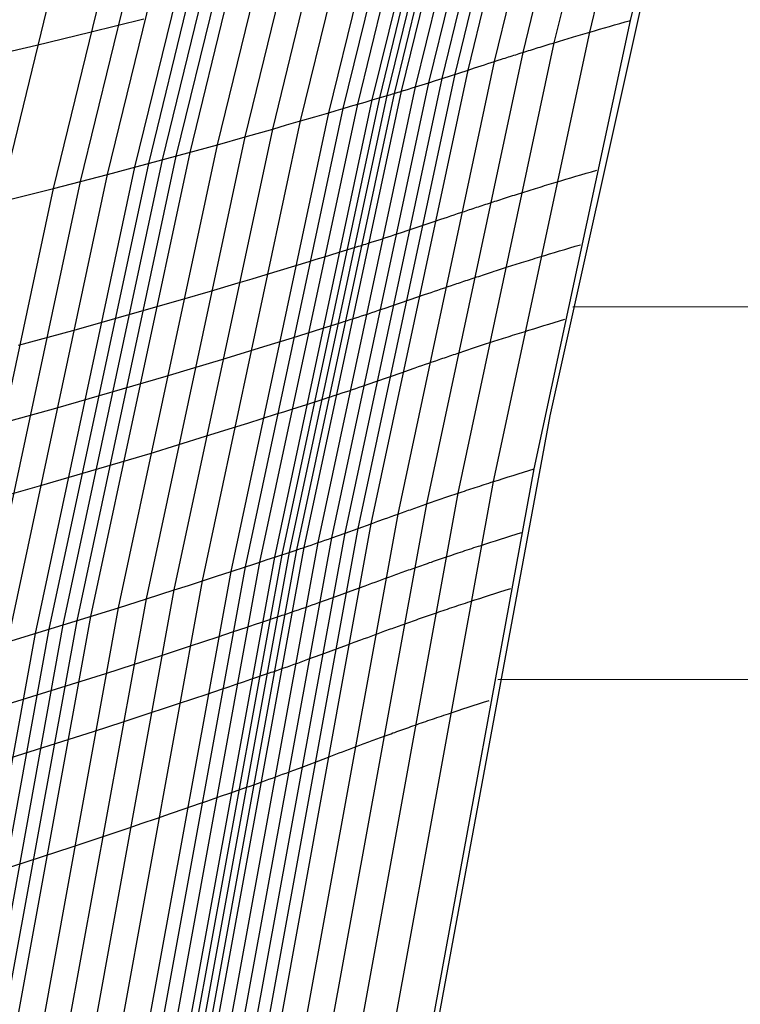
# Model space of a CAD drawing. Extents: x -260 to 296, y -277 to 294.
# Tile 37 of 241: x -198 to -186, y 10 to 26. Entities that reach past the tile are written whole.
import ezdxf

# ---------------------------------------------------------------- set-up
doc = ezdxf.new("R2010")
doc.units = 0
doc.layers.add('PREDEFINITO', color=7, linetype='CONTINUOUS')

msp = doc.modelspace()

# ---------------------------------------------------------------- linework, layer by layer
at = {"layer": 'PREDEFINITO'}
for p, q in [((-187.884, 26.268, 443.113), (-186.042, 33.768, 441.963)), ((-188.568, 26.072, 443.823), (-186.728, 33.591, 442.664)), ((-189.163, 25.895, 444.167), (-187.322, 33.431, 443.002)), ((-189.688, 25.732, 444.227), (-187.844, 33.286, 443.059)), ((-190.164, 25.58, 444.083), (-188.316, 33.151, 442.913)), ((-191.047, 25.294, 443.504), (-189.188, 32.9, 442.334)), ((-190.828, 25.364, 443.66), (-188.973, 32.962, 442.49)), ((-190.61, 25.435, 443.815), (-188.757, 33.024, 442.645)), ((-191.726, 25.081, 443.131), (-189.861, 32.714, 441.961)), ((-191.493, 25.153, 443.229), (-189.63, 32.776, 442.059)), ((-191.267, 25.224, 443.357), (-189.406, 32.839, 442.187)), ((-192.218, 24.935, 443.03), (-190.348, 32.585, 441.859)), ((-192.094, 24.971, 443.052), (-190.226, 32.617, 441.882)), ((-191.97, 25.008, 443.072), (-190.102, 32.649, 441.901)), ((-191.847, 25.045, 443.096), (-189.98, 32.682, 441.926)), ((-192.946, 24.72, 442.841), (-191.071, 32.397, 441.669)), ((-192.705, 24.791, 442.914), (-190.832, 32.458, 441.742)), ((-192.463, 24.862, 442.977), (-190.592, 32.521, 441.805)), ((-193.421, 24.582, 442.672), (-191.542, 32.275, 441.499)), ((-193.89, 24.446, 442.476), (-192.007, 32.157, 441.303)), ((-194.817, 24.183, 442.039), (-192.925, 31.929, 440.866)), ((-194.355, 24.313, 442.263), (-192.467, 32.042, 441.09)), ((-195.509, 23.992, 441.7), (-193.611, 31.763, 440.528)), ((-195.278, 24.055, 441.812), (-193.382, 31.818, 440.64)), ((-196.202, 23.804, 441.368), (-194.298, 31.602, 440.198)), ((-195.972, 23.866, 441.48), (-194.07, 31.655, 440.309)), ((-195.741, 23.929, 441.59), (-193.841, 31.709, 440.419)), ((-197.118, 23.564, 440.898), (-195.206, 31.396, 439.729)), ((-196.662, 23.683, 441.137), (-194.753, 31.498, 439.967)), ((-197.571, 23.447, 440.65), (-195.655, 31.296, 439.483)), ((-198.47, 23.222, 440.136), (-196.546, 31.105, 438.972)), ((-189.231, 19.632, 443.63), (-187.226, 28.666, 442.249)), ((-196.958, 26.07, 440.26), (-196.051, 26.294, 440.746)), ((-189.5, 18.744, 444.268), (-187.884, 26.268, 443.113)), ((-188.488, 26.096, 443.756), (-188.406, 26.119, 443.683)), ((-188.406, 26.119, 443.683), (-188.323, 26.143, 443.604)), ((-188.323, 26.143, 443.604), (-188.238, 26.167, 443.519)), ((-188.238, 26.167, 443.519), (-188.152, 26.192, 443.427)), ((-188.152, 26.192, 443.427), (-188.064, 26.217, 443.329)), ((-188.064, 26.217, 443.329), (-187.975, 26.242, 443.224)), ((-187.975, 26.242, 443.224), (-187.884, 26.268, 443.113)), ((-197.855, 25.856, 439.747), (-196.958, 26.07, 440.26)), ((-190.182, 18.531, 444.986), (-188.568, 26.072, 443.823)), ((-189.021, 25.938, 444.111), (-188.985, 25.949, 444.094)), ((-188.985, 25.949, 444.094), (-188.949, 25.96, 444.076)), ((-188.949, 25.96, 444.076), (-188.912, 25.971, 444.056)), ((-188.912, 25.971, 444.056), (-188.875, 25.982, 444.036)), ((-188.875, 25.982, 444.036), (-188.838, 25.993, 444.014)), ((-188.838, 25.993, 444.014), (-188.8, 26.004, 443.99)), ((-188.8, 26.004, 443.99), (-188.762, 26.015, 443.966)), ((-188.762, 26.015, 443.966), (-188.724, 26.026, 443.94)), ((-188.724, 26.026, 443.94), (-188.685, 26.038, 443.913)), ((-188.685, 26.038, 443.913), (-188.647, 26.049, 443.884)), ((-188.647, 26.049, 443.884), (-188.607, 26.061, 443.854)), ((-188.607, 26.061, 443.854), (-188.568, 26.072, 443.823)), ((-188.568, 26.072, 443.823), (-188.488, 26.096, 443.756)), ((-198.741, 25.652, 439.212), (-197.855, 25.856, 439.747)), ((-190.777, 18.336, 445.336), (-189.163, 25.895, 444.167)), ((-189.562, 25.772, 444.235), (-189.53, 25.782, 444.234)), ((-189.53, 25.782, 444.234), (-189.498, 25.792, 444.233)), ((-189.498, 25.792, 444.233), (-189.465, 25.802, 444.231)), ((-189.465, 25.802, 444.231), (-189.433, 25.812, 444.228)), ((-189.433, 25.812, 444.228), (-189.4, 25.822, 444.224)), ((-189.4, 25.822, 444.224), (-189.367, 25.832, 444.219)), ((-189.367, 25.832, 444.219), (-189.333, 25.843, 444.213)), ((-189.333, 25.843, 444.213), (-189.3, 25.853, 444.206)), ((-189.3, 25.853, 444.206), (-189.266, 25.863, 444.198)), ((-189.266, 25.863, 444.198), (-189.232, 25.874, 444.189)), ((-189.232, 25.874, 444.189), (-189.197, 25.884, 444.179)), ((-189.197, 25.884, 444.179), (-189.163, 25.895, 444.167)), ((-189.163, 25.895, 444.167), (-189.128, 25.906, 444.155)), ((-189.128, 25.906, 444.155), (-189.092, 25.916, 444.142)), ((-189.092, 25.916, 444.142), (-189.057, 25.927, 444.127)), ((-189.057, 25.927, 444.127), (-189.021, 25.938, 444.111)), ((-191.305, 18.156, 445.399), (-189.688, 25.732, 444.227)), ((-190.106, 25.599, 444.11), (-190.048, 25.617, 444.134)), ((-190.048, 25.617, 444.134), (-190.019, 25.627, 444.145)), ((-190.019, 25.627, 444.145), (-189.99, 25.636, 444.156)), ((-189.99, 25.636, 444.156), (-189.96, 25.646, 444.166)), ((-189.96, 25.646, 444.166), (-189.931, 25.655, 444.176)), ((-189.931, 25.655, 444.176), (-189.901, 25.665, 444.185)), ((-189.901, 25.665, 444.185), (-189.871, 25.674, 444.193)), ((-189.871, 25.674, 444.193), (-189.841, 25.684, 444.201)), ((-189.841, 25.684, 444.201), (-189.811, 25.693, 444.207)), ((-189.811, 25.693, 444.207), (-189.78, 25.703, 444.214)), ((-189.78, 25.703, 444.214), (-189.75, 25.713, 444.219)), ((-189.75, 25.713, 444.219), (-189.719, 25.722, 444.224)), ((-189.719, 25.722, 444.224), (-189.688, 25.732, 444.227)), ((-189.688, 25.732, 444.227), (-189.657, 25.742, 444.23)), ((-189.657, 25.742, 444.23), (-189.625, 25.752, 444.233)), ((-189.625, 25.752, 444.233), (-189.594, 25.762, 444.234)), ((-189.594, 25.762, 444.234), (-189.562, 25.772, 444.235)), ((-191.784, 17.986, 445.256), (-190.164, 25.58, 444.083)), ((-190.61, 25.435, 443.815), (-190.5, 25.471, 443.889)), ((-190.5, 25.471, 443.889), (-190.389, 25.507, 443.96)), ((-190.389, 25.507, 443.96), (-190.334, 25.525, 443.993)), ((-190.334, 25.525, 443.993), (-190.277, 25.543, 444.025)), ((-190.277, 25.543, 444.025), (-190.221, 25.562, 444.055)), ((-190.221, 25.562, 444.055), (-190.164, 25.58, 444.083)), ((-190.164, 25.58, 444.083), (-190.106, 25.599, 444.11)), ((-192.676, 17.665, 444.677), (-191.047, 25.294, 443.504)), ((-192.456, 17.744, 444.833), (-190.828, 25.364, 443.66)), ((-192.235, 17.824, 444.988), (-190.61, 25.435, 443.815)), ((-191.156, 25.259, 443.428), (-191.047, 25.294, 443.504)), ((-191.047, 25.294, 443.504), (-190.61, 25.435, 443.815)), ((-193.128, 17.506, 444.402), (-191.493, 25.153, 443.229)), ((-192.9, 17.586, 444.53), (-191.267, 25.224, 443.357)), ((-191.667, 25.099, 443.152), (-191.609, 25.117, 443.176)), ((-191.609, 25.117, 443.176), (-191.551, 25.135, 443.201)), ((-191.551, 25.135, 443.201), (-191.493, 25.153, 443.229)), ((-191.493, 25.153, 443.229), (-191.436, 25.171, 443.259)), ((-191.436, 25.171, 443.259), (-191.379, 25.188, 443.29)), ((-191.379, 25.188, 443.29), (-191.323, 25.206, 443.323)), ((-191.323, 25.206, 443.323), (-191.267, 25.224, 443.357)), ((-191.267, 25.224, 443.357), (-191.156, 25.259, 443.428)), ((-193.733, 17.303, 444.227), (-192.094, 24.971, 443.052)), ((-193.608, 17.344, 444.246), (-191.97, 25.008, 443.072)), ((-193.484, 17.385, 444.27), (-191.847, 25.045, 443.096)), ((-193.363, 17.426, 444.304), (-191.726, 25.081, 443.131)), ((-192.218, 24.935, 443.03), (-191.908, 25.027, 443.083)), ((-191.908, 25.027, 443.083), (-191.877, 25.036, 443.089)), ((-191.877, 25.036, 443.089), (-191.847, 25.045, 443.096)), ((-191.847, 25.045, 443.096), (-191.816, 25.054, 443.103)), ((-191.816, 25.054, 443.103), (-191.786, 25.063, 443.112)), ((-191.786, 25.063, 443.112), (-191.756, 25.072, 443.121)), ((-191.756, 25.072, 443.121), (-191.726, 25.081, 443.131)), ((-191.726, 25.081, 443.131), (-191.697, 25.09, 443.141)), ((-191.697, 25.09, 443.141), (-191.667, 25.099, 443.152)), ((-194.348, 17.101, 444.09), (-192.705, 24.791, 442.914)), ((-194.104, 17.181, 444.152), (-192.463, 24.862, 442.977)), ((-193.857, 17.262, 444.205), (-192.218, 24.935, 443.03)), ((-192.826, 24.756, 442.879), (-192.705, 24.791, 442.914)), ((-192.705, 24.791, 442.914), (-192.584, 24.827, 442.947)), ((-192.584, 24.827, 442.947), (-192.463, 24.862, 442.977)), ((-192.463, 24.862, 442.977), (-192.34, 24.898, 443.005)), ((-192.34, 24.898, 443.005), (-192.218, 24.935, 443.03)), ((-194.59, 17.021, 444.017), (-192.946, 24.72, 442.841)), ((-193.421, 24.582, 442.672), (-193.184, 24.651, 442.76)), ((-193.184, 24.651, 442.76), (-192.946, 24.72, 442.841)), ((-192.946, 24.72, 442.841), (-192.826, 24.756, 442.879)), ((-195.069, 16.865, 443.848), (-193.421, 24.582, 442.672)), ((-193.89, 24.446, 442.476), (-193.656, 24.514, 442.577)), ((-193.656, 24.514, 442.577), (-193.421, 24.582, 442.672)), ((-196.01, 16.562, 443.439), (-194.355, 24.313, 442.263)), ((-195.542, 16.712, 443.653), (-193.89, 24.446, 442.476)), ((-194.817, 24.183, 442.039), (-194.355, 24.313, 442.263)), ((-194.355, 24.313, 442.263), (-193.89, 24.446, 442.476)), ((-196.662, 23.683, 441.137), (-194.817, 24.183, 442.039)), ((-196.476, 16.414, 443.215), (-194.817, 24.183, 442.039)), ((-197.174, 16.196, 442.875), (-195.509, 23.992, 441.7)), ((-196.941, 16.268, 442.987), (-195.278, 24.055, 441.812)), ((-197.872, 15.983, 442.542), (-196.202, 23.804, 441.368)), ((-197.64, 16.054, 442.655), (-195.972, 23.866, 441.48)), ((-197.407, 16.125, 442.765), (-195.741, 23.929, 441.59)), ((-198.335, 15.844, 442.31), (-196.662, 23.683, 441.137)), ((-197.571, 23.447, 440.65), (-196.662, 23.683, 441.137)), ((-188.97, 23.603, 444.07), (-188.887, 23.628, 443.991)), ((-188.887, 23.628, 443.991), (-188.803, 23.653, 443.905)), ((-188.803, 23.653, 443.905), (-188.717, 23.678, 443.814)), ((-188.717, 23.678, 443.814), (-188.629, 23.704, 443.715)), ((-188.629, 23.704, 443.715), (-188.54, 23.73, 443.61)), ((-188.54, 23.73, 443.61), (-188.449, 23.756, 443.498)), ((-198.795, 15.708, 442.07), (-197.118, 23.564, 440.898)), ((-189.476, 23.45, 444.446), (-189.439, 23.461, 444.425)), ((-189.439, 23.461, 444.425), (-189.402, 23.473, 444.403)), ((-189.402, 23.473, 444.403), (-189.365, 23.484, 444.38)), ((-189.365, 23.484, 444.38), (-189.327, 23.496, 444.355)), ((-189.327, 23.496, 444.355), (-189.288, 23.508, 444.329)), ((-189.288, 23.508, 444.329), (-189.25, 23.519, 444.301)), ((-189.25, 23.519, 444.301), (-189.211, 23.531, 444.273)), ((-189.211, 23.531, 444.273), (-189.172, 23.543, 444.243)), ((-189.172, 23.543, 444.243), (-189.132, 23.555, 444.211)), ((-189.132, 23.555, 444.211), (-189.052, 23.579, 444.144)), ((-189.052, 23.579, 444.144), (-188.97, 23.603, 444.07)), ((-199.252, 15.574, 441.821), (-197.571, 23.447, 440.65)), ((-198.47, 23.222, 440.136), (-197.571, 23.447, 440.65)), ((-189.998, 23.286, 444.619), (-189.965, 23.296, 444.615)), ((-189.965, 23.296, 444.615), (-189.931, 23.307, 444.61)), ((-189.931, 23.307, 444.61), (-189.898, 23.318, 444.603)), ((-189.898, 23.318, 444.603), (-189.864, 23.328, 444.596)), ((-189.864, 23.328, 444.596), (-189.83, 23.339, 444.588)), ((-189.83, 23.339, 444.588), (-189.796, 23.35, 444.579)), ((-189.796, 23.35, 444.579), (-189.762, 23.361, 444.569)), ((-189.762, 23.361, 444.569), (-189.727, 23.372, 444.558)), ((-189.727, 23.372, 444.558), (-189.692, 23.383, 444.545)), ((-189.692, 23.383, 444.545), (-189.657, 23.394, 444.531)), ((-189.657, 23.394, 444.531), (-189.621, 23.405, 444.517)), ((-189.621, 23.405, 444.517), (-189.586, 23.416, 444.501)), ((-189.586, 23.416, 444.501), (-189.55, 23.427, 444.484)), ((-189.55, 23.427, 444.484), (-189.513, 23.439, 444.465)), ((-189.513, 23.439, 444.465), (-189.476, 23.45, 444.446)), ((-190.497, 23.123, 444.567), (-190.467, 23.133, 444.576)), ((-190.467, 23.133, 444.576), (-190.437, 23.143, 444.584)), ((-190.437, 23.143, 444.584), (-190.407, 23.153, 444.592)), ((-190.407, 23.153, 444.592), (-190.376, 23.163, 444.599)), ((-190.376, 23.163, 444.599), (-190.346, 23.173, 444.605)), ((-190.346, 23.173, 444.605), (-190.315, 23.183, 444.61)), ((-190.315, 23.183, 444.61), (-190.284, 23.193, 444.615)), ((-190.284, 23.193, 444.615), (-190.253, 23.203, 444.619)), ((-190.253, 23.203, 444.619), (-190.222, 23.213, 444.622)), ((-190.222, 23.213, 444.622), (-190.191, 23.224, 444.624)), ((-190.191, 23.224, 444.624), (-190.159, 23.234, 444.625)), ((-190.159, 23.234, 444.625), (-190.127, 23.244, 444.626)), ((-190.127, 23.244, 444.626), (-190.095, 23.254, 444.625)), ((-190.095, 23.254, 444.625), (-190.063, 23.265, 444.624)), ((-190.063, 23.265, 444.624), (-190.03, 23.275, 444.622)), ((-190.03, 23.275, 444.622), (-189.998, 23.286, 444.619)), ((-191.068, 22.932, 444.281), (-190.957, 22.969, 444.351)), ((-190.957, 22.969, 444.351), (-190.901, 22.988, 444.384)), ((-190.901, 22.988, 444.384), (-190.844, 23.007, 444.416)), ((-190.844, 23.007, 444.416), (-190.788, 23.026, 444.446)), ((-190.788, 23.026, 444.446), (-190.731, 23.045, 444.475)), ((-190.731, 23.045, 444.475), (-190.673, 23.064, 444.501)), ((-190.673, 23.064, 444.501), (-190.615, 23.084, 444.526)), ((-190.615, 23.084, 444.526), (-190.586, 23.094, 444.537)), ((-190.586, 23.094, 444.537), (-190.556, 23.103, 444.548)), ((-190.556, 23.103, 444.548), (-190.527, 23.113, 444.558)), ((-190.527, 23.113, 444.558), (-190.497, 23.123, 444.567)), ((-191.616, 22.747, 443.895), (-191.178, 22.894, 444.207)), ((-191.178, 22.894, 444.207), (-191.068, 22.932, 444.281)), ((-192.007, 22.619, 443.65), (-191.951, 22.637, 443.681)), ((-191.951, 22.637, 443.681), (-191.894, 22.656, 443.714)), ((-191.894, 22.656, 443.714), (-191.838, 22.674, 443.748)), ((-191.838, 22.674, 443.748), (-191.727, 22.711, 443.82)), ((-191.727, 22.711, 443.82), (-191.616, 22.747, 443.895)), ((-192.791, 22.373, 443.422), (-192.481, 22.469, 443.475)), ((-192.481, 22.469, 443.475), (-192.45, 22.478, 443.481)), ((-192.45, 22.478, 443.481), (-192.419, 22.488, 443.488)), ((-192.419, 22.488, 443.488), (-192.389, 22.497, 443.495)), ((-192.389, 22.497, 443.495), (-192.359, 22.507, 443.504)), ((-192.359, 22.507, 443.504), (-192.329, 22.516, 443.513)), ((-192.329, 22.516, 443.513), (-192.299, 22.526, 443.522)), ((-192.299, 22.526, 443.522), (-192.269, 22.535, 443.533)), ((-192.269, 22.535, 443.533), (-192.239, 22.545, 443.544)), ((-192.239, 22.545, 443.544), (-192.181, 22.563, 443.567)), ((-192.181, 22.563, 443.567), (-192.122, 22.582, 443.593)), ((-192.122, 22.582, 443.593), (-192.065, 22.6, 443.621)), ((-192.065, 22.6, 443.621), (-192.007, 22.619, 443.65)), ((-188.901, 22.452, 443.908), (-188.811, 22.479, 443.802)), ((-188.811, 22.479, 443.802), (-188.721, 22.505, 443.69)), ((-193.037, 22.298, 443.369), (-192.914, 22.336, 443.397)), ((-192.914, 22.336, 443.397), (-192.791, 22.373, 443.422)), ((-189.404, 22.301, 444.404), (-189.324, 22.325, 444.337)), ((-189.324, 22.325, 444.337), (-189.242, 22.35, 444.263)), ((-189.242, 22.35, 444.263), (-189.159, 22.375, 444.184)), ((-189.159, 22.375, 444.184), (-189.074, 22.401, 444.098)), ((-189.074, 22.401, 444.098), (-188.988, 22.426, 444.006)), ((-188.988, 22.426, 444.006), (-188.901, 22.452, 443.908)), ((-193.76, 22.078, 443.153), (-193.521, 22.15, 443.234)), ((-193.521, 22.15, 443.234), (-193.28, 22.224, 443.306)), ((-193.28, 22.224, 443.306), (-193.158, 22.261, 443.339)), ((-193.158, 22.261, 443.339), (-193.037, 22.298, 443.369)), ((-189.929, 22.137, 444.726), (-189.893, 22.149, 444.711)), ((-189.893, 22.149, 444.711), (-189.857, 22.16, 444.695)), ((-189.857, 22.16, 444.695), (-189.821, 22.171, 444.678)), ((-189.821, 22.171, 444.678), (-189.785, 22.183, 444.659)), ((-189.785, 22.183, 444.659), (-189.748, 22.194, 444.64)), ((-189.748, 22.194, 444.64), (-189.711, 22.206, 444.619)), ((-189.711, 22.206, 444.619), (-189.674, 22.218, 444.597)), ((-189.674, 22.218, 444.597), (-189.636, 22.229, 444.573)), ((-189.636, 22.229, 444.573), (-189.598, 22.241, 444.549)), ((-189.598, 22.241, 444.549), (-189.56, 22.253, 444.522)), ((-189.56, 22.253, 444.522), (-189.521, 22.265, 444.495)), ((-189.521, 22.265, 444.495), (-189.483, 22.277, 444.466)), ((-189.483, 22.277, 444.466), (-189.443, 22.289, 444.436)), ((-189.443, 22.289, 444.436), (-189.404, 22.301, 444.404)), ((-194.233, 21.935, 442.969), (-193.997, 22.006, 443.064)), ((-193.997, 22.006, 443.064), (-193.76, 22.078, 443.153)), ((-190.463, 21.964, 444.819), (-190.431, 21.974, 444.82)), ((-190.431, 21.974, 444.82), (-190.399, 21.985, 444.82)), ((-190.399, 21.985, 444.82), (-190.367, 21.996, 444.82)), ((-190.367, 21.996, 444.82), (-190.335, 22.006, 444.819)), ((-190.335, 22.006, 444.819), (-190.302, 22.017, 444.816)), ((-190.302, 22.017, 444.816), (-190.269, 22.027, 444.813)), ((-190.269, 22.027, 444.813), (-190.236, 22.038, 444.809)), ((-190.236, 22.038, 444.809), (-190.203, 22.049, 444.804)), ((-190.203, 22.049, 444.804), (-190.17, 22.06, 444.798)), ((-190.17, 22.06, 444.798), (-190.136, 22.071, 444.791)), ((-190.136, 22.071, 444.791), (-190.102, 22.082, 444.783)), ((-190.102, 22.082, 444.783), (-190.068, 22.093, 444.774)), ((-190.068, 22.093, 444.774), (-190.033, 22.104, 444.763)), ((-190.033, 22.104, 444.763), (-189.999, 22.115, 444.752)), ((-189.999, 22.115, 444.752), (-189.964, 22.126, 444.739)), ((-189.964, 22.126, 444.739), (-189.929, 22.137, 444.726)), ((-194.934, 21.726, 442.655), (-194.468, 21.864, 442.869)), ((-194.468, 21.864, 442.869), (-194.233, 21.935, 442.969)), ((-190.945, 21.802, 444.696), (-190.887, 21.822, 444.721)), ((-190.887, 21.822, 444.721), (-190.858, 21.832, 444.732)), ((-190.858, 21.832, 444.732), (-190.828, 21.842, 444.743)), ((-190.828, 21.842, 444.743), (-190.799, 21.852, 444.753)), ((-190.799, 21.852, 444.753), (-190.769, 21.862, 444.762)), ((-190.769, 21.862, 444.762), (-190.739, 21.872, 444.771)), ((-190.739, 21.872, 444.771), (-190.709, 21.882, 444.779)), ((-190.709, 21.882, 444.779), (-190.679, 21.892, 444.787)), ((-190.679, 21.892, 444.787), (-190.649, 21.902, 444.794)), ((-190.649, 21.902, 444.794), (-190.618, 21.912, 444.8)), ((-190.618, 21.912, 444.8), (-190.587, 21.923, 444.805)), ((-190.587, 21.923, 444.805), (-190.556, 21.933, 444.81)), ((-190.556, 21.933, 444.81), (-190.525, 21.943, 444.813)), ((-190.525, 21.943, 444.813), (-190.494, 21.954, 444.816)), ((-190.494, 21.954, 444.816), (-190.463, 21.964, 444.819)), ((-195.397, 21.59, 442.431), (-194.934, 21.726, 442.655)), ((-191.452, 21.629, 444.402), (-191.341, 21.667, 444.476)), ((-191.341, 21.667, 444.476), (-191.23, 21.705, 444.546)), ((-191.23, 21.705, 444.546), (-191.174, 21.724, 444.58)), ((-191.174, 21.724, 444.58), (-191.117, 21.743, 444.611)), ((-191.117, 21.743, 444.611), (-191.06, 21.763, 444.641)), ((-191.06, 21.763, 444.641), (-191.003, 21.782, 444.67)), ((-191.003, 21.782, 444.67), (-190.945, 21.802, 444.696)), ((-188.85, 21.465, 443.343), (-48.754, 21.662, 465.838)), ((-197.247, 21.066, 441.529), (-195.397, 21.59, 442.431)), ((-192.001, 21.441, 444.015), (-191.891, 21.479, 444.09)), ((-191.891, 21.479, 444.09), (-191.452, 21.629, 444.402)), ((-192.397, 21.31, 443.788), (-192.34, 21.329, 443.816)), ((-192.34, 21.329, 443.816), (-192.282, 21.348, 443.845)), ((-192.282, 21.348, 443.845), (-192.225, 21.366, 443.876)), ((-192.225, 21.366, 443.876), (-192.169, 21.385, 443.909)), ((-192.169, 21.385, 443.909), (-192.113, 21.404, 443.943)), ((-192.113, 21.404, 443.943), (-192.001, 21.441, 444.015)), ((-193.067, 21.098, 443.618), (-192.756, 21.195, 443.67)), ((-192.756, 21.195, 443.67), (-192.725, 21.205, 443.676)), ((-192.725, 21.205, 443.676), (-192.695, 21.214, 443.683)), ((-192.695, 21.214, 443.683), (-192.664, 21.224, 443.69)), ((-192.664, 21.224, 443.69), (-192.634, 21.234, 443.699)), ((-192.634, 21.234, 443.699), (-192.604, 21.243, 443.708)), ((-192.604, 21.243, 443.708), (-192.574, 21.253, 443.718)), ((-192.574, 21.253, 443.718), (-192.544, 21.262, 443.728)), ((-192.544, 21.262, 443.728), (-192.515, 21.272, 443.739)), ((-192.515, 21.272, 443.739), (-192.456, 21.291, 443.762)), ((-192.456, 21.291, 443.762), (-192.397, 21.31, 443.788)), ((-189.34, 21.147, 444.291), (-189.254, 21.173, 444.199)), ((-189.254, 21.173, 444.199), (-189.166, 21.199, 444.1)), ((-189.166, 21.199, 444.1), (-189.077, 21.226, 443.995)), ((-189.077, 21.226, 443.995), (-188.986, 21.253, 443.883)), ((-198.159, 20.819, 441.041), (-197.247, 21.066, 441.529)), ((-193.556, 20.945, 443.502), (-193.435, 20.983, 443.535)), ((-193.435, 20.983, 443.535), (-193.313, 21.021, 443.565)), ((-193.313, 21.021, 443.565), (-193.19, 21.059, 443.593)), ((-193.19, 21.059, 443.593), (-193.067, 21.098, 443.618)), ((-189.902, 20.973, 444.767), (-189.864, 20.985, 444.743)), ((-189.864, 20.985, 444.743), (-189.825, 20.997, 444.716)), ((-189.825, 20.997, 444.716), (-189.787, 21.009, 444.689)), ((-189.787, 21.009, 444.689), (-189.748, 21.021, 444.66)), ((-189.748, 21.021, 444.66), (-189.709, 21.033, 444.63)), ((-189.709, 21.033, 444.63), (-189.669, 21.046, 444.598)), ((-189.669, 21.046, 444.598), (-189.589, 21.071, 444.53)), ((-189.589, 21.071, 444.53), (-189.508, 21.096, 444.457)), ((-189.508, 21.096, 444.457), (-189.425, 21.121, 444.377)), ((-189.425, 21.121, 444.377), (-189.34, 21.147, 444.291)), ((-194.037, 20.796, 443.348), (-193.798, 20.87, 443.429)), ((-193.798, 20.87, 443.429), (-193.556, 20.945, 443.502)), ((-190.402, 20.812, 444.986), (-190.368, 20.823, 444.977)), ((-190.368, 20.823, 444.977), (-190.334, 20.834, 444.968)), ((-190.334, 20.834, 444.968), (-190.299, 20.845, 444.958)), ((-190.299, 20.845, 444.958), (-190.264, 20.857, 444.946)), ((-190.264, 20.857, 444.946), (-190.229, 20.868, 444.934)), ((-190.229, 20.868, 444.934), (-190.194, 20.879, 444.92)), ((-190.194, 20.879, 444.92), (-190.159, 20.891, 444.905)), ((-190.159, 20.891, 444.905), (-190.123, 20.902, 444.889)), ((-190.123, 20.902, 444.889), (-190.087, 20.914, 444.872)), ((-190.087, 20.914, 444.872), (-190.05, 20.926, 444.854)), ((-190.05, 20.926, 444.854), (-190.014, 20.937, 444.834)), ((-190.014, 20.937, 444.834), (-189.977, 20.949, 444.813)), ((-189.977, 20.949, 444.813), (-189.939, 20.961, 444.791)), ((-189.939, 20.961, 444.791), (-189.902, 20.973, 444.767)), ((-194.511, 20.65, 443.165), (-194.275, 20.723, 443.26)), ((-194.275, 20.723, 443.26), (-194.037, 20.796, 443.348)), ((-190.884, 20.651, 444.995), (-190.853, 20.661, 445)), ((-190.853, 20.661, 445), (-190.822, 20.671, 445.005)), ((-190.822, 20.671, 445.005), (-190.791, 20.682, 445.008)), ((-190.791, 20.682, 445.008), (-190.76, 20.693, 445.011)), ((-190.76, 20.693, 445.011), (-190.729, 20.703, 445.014)), ((-190.729, 20.703, 445.014), (-190.697, 20.714, 445.015)), ((-190.697, 20.714, 445.015), (-190.665, 20.724, 445.015)), ((-190.665, 20.724, 445.015), (-190.633, 20.735, 445.015)), ((-190.633, 20.735, 445.015), (-190.6, 20.746, 445.014)), ((-190.6, 20.746, 445.014), (-190.568, 20.757, 445.011)), ((-190.568, 20.757, 445.011), (-190.535, 20.768, 445.008)), ((-190.535, 20.768, 445.008), (-190.502, 20.779, 445.004)), ((-190.502, 20.779, 445.004), (-190.469, 20.79, 444.999)), ((-190.469, 20.79, 444.999), (-190.435, 20.801, 444.993)), ((-190.435, 20.801, 444.993), (-190.402, 20.812, 444.986)), ((-195.212, 20.437, 442.851), (-194.746, 20.578, 443.065)), ((-194.746, 20.578, 443.065), (-194.511, 20.65, 443.165)), ((-191.384, 20.479, 444.807), (-191.327, 20.498, 444.837)), ((-191.327, 20.498, 444.837), (-191.27, 20.518, 444.865)), ((-191.27, 20.518, 444.865), (-191.212, 20.538, 444.891)), ((-191.212, 20.538, 444.891), (-191.154, 20.558, 444.916)), ((-191.154, 20.558, 444.916), (-191.124, 20.568, 444.927)), ((-191.124, 20.568, 444.927), (-191.095, 20.579, 444.938)), ((-191.095, 20.579, 444.938), (-191.065, 20.589, 444.948)), ((-191.065, 20.589, 444.948), (-191.035, 20.599, 444.957)), ((-191.035, 20.599, 444.957), (-191.005, 20.609, 444.966)), ((-191.005, 20.609, 444.966), (-190.975, 20.619, 444.974)), ((-190.975, 20.619, 444.974), (-190.945, 20.63, 444.982)), ((-190.945, 20.63, 444.982), (-190.915, 20.64, 444.989)), ((-190.915, 20.64, 444.989), (-190.884, 20.651, 444.995)), ((-195.676, 20.298, 442.627), (-195.212, 20.437, 442.851)), ((-192.159, 20.209, 444.286), (-191.719, 20.362, 444.597)), ((-191.719, 20.362, 444.597), (-191.608, 20.4, 444.671)), ((-191.608, 20.4, 444.671), (-191.497, 20.439, 444.742)), ((-191.497, 20.439, 444.742), (-191.441, 20.459, 444.775)), ((-191.441, 20.459, 444.775), (-191.384, 20.479, 444.807)), ((-197.528, 19.763, 441.724), (-195.676, 20.298, 442.627)), ((-192.381, 20.133, 444.139), (-192.269, 20.171, 444.21)), ((-192.269, 20.171, 444.21), (-192.159, 20.209, 444.286)), ((-192.813, 19.988, 443.923), (-192.784, 19.998, 443.934)), ((-192.784, 19.998, 443.934), (-192.725, 20.017, 443.958)), ((-192.725, 20.017, 443.958), (-192.666, 20.037, 443.983)), ((-192.666, 20.037, 443.983), (-192.608, 20.056, 444.011)), ((-192.608, 20.056, 444.011), (-192.551, 20.075, 444.041)), ((-192.551, 20.075, 444.041), (-192.494, 20.094, 444.072)), ((-192.494, 20.094, 444.072), (-192.437, 20.113, 444.104)), ((-192.437, 20.113, 444.104), (-192.381, 20.133, 444.139)), ((-193.336, 19.82, 443.813), (-193.026, 19.919, 443.865)), ((-193.026, 19.919, 443.865), (-192.995, 19.929, 443.871)), ((-192.995, 19.929, 443.871), (-192.964, 19.939, 443.878)), ((-192.964, 19.939, 443.878), (-192.933, 19.949, 443.886)), ((-192.933, 19.949, 443.886), (-192.903, 19.959, 443.894)), ((-192.903, 19.959, 443.894), (-192.873, 19.969, 443.903)), ((-192.873, 19.969, 443.903), (-192.843, 19.978, 443.913)), ((-192.843, 19.978, 443.913), (-192.813, 19.988, 443.923)), ((-198.442, 19.51, 441.236), (-197.528, 19.763, 441.724)), ((-194.068, 19.588, 443.625), (-193.826, 19.665, 443.698)), ((-193.826, 19.665, 443.698), (-193.705, 19.703, 443.73)), ((-193.705, 19.703, 443.73), (-193.583, 19.742, 443.761)), ((-193.583, 19.742, 443.761), (-193.46, 19.781, 443.788)), ((-193.46, 19.781, 443.788), (-193.336, 19.82, 443.813)), ((-194.546, 19.438, 443.456), (-194.308, 19.513, 443.544)), ((-194.308, 19.513, 443.544), (-194.068, 19.588, 443.625)), ((-193.027, -0.84, 446.946), (-189.231, 19.632, 443.63)), ((-195.017, 19.291, 443.261), (-194.782, 19.364, 443.361)), ((-194.782, 19.364, 443.361), (-194.546, 19.438, 443.456)), ((-195.485, 19.146, 443.047), (-195.017, 19.291, 443.261)), ((-197.804, 18.458, 441.919), (-195.949, 19.004, 442.823)), ((-195.949, 19.004, 442.823), (-195.485, 19.146, 443.047)), ((-192.969, -0.173, 447.175), (-189.5, 18.744, 444.268)), ((-189.767, 18.662, 444.585), (-189.68, 18.689, 444.486)), ((-189.68, 18.689, 444.486), (-189.591, 18.717, 444.38)), ((-189.591, 18.717, 444.38), (-189.5, 18.744, 444.268)), ((-193.644, -0.431, 447.912), (-190.182, 18.531, 444.986)), ((-190.3, 18.493, 445.077), (-190.261, 18.506, 445.048)), ((-190.261, 18.506, 445.048), (-190.221, 18.519, 445.018)), ((-190.221, 18.519, 445.018), (-190.182, 18.531, 444.986)), ((-190.182, 18.531, 444.986), (-190.102, 18.557, 444.918)), ((-190.102, 18.557, 444.918), (-190.02, 18.583, 444.844)), ((-190.02, 18.583, 444.844), (-189.937, 18.609, 444.764)), ((-189.937, 18.609, 444.764), (-189.853, 18.635, 444.678)), ((-189.853, 18.635, 444.678), (-189.767, 18.662, 444.585)), ((-198.718, 18.199, 441.431), (-197.804, 18.458, 441.919)), ((-190.777, 18.336, 445.336), (-190.742, 18.348, 445.323)), ((-190.742, 18.348, 445.323), (-190.707, 18.36, 445.31)), ((-190.707, 18.36, 445.31), (-190.671, 18.372, 445.295)), ((-190.671, 18.372, 445.295), (-190.635, 18.384, 445.279)), ((-190.635, 18.384, 445.279), (-190.599, 18.396, 445.261)), ((-190.599, 18.396, 445.261), (-190.563, 18.408, 445.243)), ((-190.563, 18.408, 445.243), (-190.526, 18.42, 445.223)), ((-190.526, 18.42, 445.223), (-190.489, 18.432, 445.202)), ((-190.489, 18.432, 445.202), (-190.452, 18.444, 445.18)), ((-190.452, 18.444, 445.18), (-190.414, 18.456, 445.156)), ((-190.414, 18.456, 445.156), (-190.376, 18.469, 445.131)), ((-190.376, 18.469, 445.131), (-190.338, 18.481, 445.105)), ((-190.338, 18.481, 445.105), (-190.3, 18.493, 445.077)), ((-194.238, -0.67, 448.274), (-190.777, 18.336, 445.336)), ((-191.273, 18.167, 445.402), (-191.242, 18.178, 445.404)), ((-191.242, 18.178, 445.404), (-191.21, 18.189, 445.405)), ((-191.21, 18.189, 445.405), (-191.178, 18.2, 445.406)), ((-191.178, 18.2, 445.406), (-191.146, 18.211, 445.405)), ((-191.146, 18.211, 445.405), (-191.114, 18.222, 445.404)), ((-191.114, 18.222, 445.404), (-191.081, 18.233, 445.402)), ((-191.081, 18.233, 445.402), (-191.048, 18.245, 445.398)), ((-191.048, 18.245, 445.398), (-191.015, 18.256, 445.394)), ((-191.015, 18.256, 445.394), (-190.982, 18.267, 445.389)), ((-190.982, 18.267, 445.389), (-190.948, 18.279, 445.383)), ((-190.948, 18.279, 445.383), (-190.915, 18.29, 445.375)), ((-190.915, 18.29, 445.375), (-190.881, 18.301, 445.367)), ((-190.881, 18.301, 445.367), (-190.846, 18.313, 445.358)), ((-190.846, 18.313, 445.358), (-190.812, 18.325, 445.347)), ((-190.812, 18.325, 445.347), (-190.777, 18.336, 445.336)), ((-194.77, -0.895, 448.344), (-191.305, 18.156, 445.399)), ((-191.726, 18.007, 445.283), (-191.668, 18.028, 445.307)), ((-191.668, 18.028, 445.307), (-191.638, 18.038, 445.318)), ((-191.638, 18.038, 445.318), (-191.609, 18.049, 445.329)), ((-191.609, 18.049, 445.329), (-191.579, 18.059, 445.339)), ((-191.579, 18.059, 445.339), (-191.549, 18.07, 445.348)), ((-191.549, 18.07, 445.348), (-191.519, 18.081, 445.357)), ((-191.519, 18.081, 445.357), (-191.489, 18.091, 445.365)), ((-191.489, 18.091, 445.365), (-191.459, 18.102, 445.373)), ((-191.459, 18.102, 445.373), (-191.428, 18.113, 445.379)), ((-191.428, 18.113, 445.379), (-191.398, 18.123, 445.386)), ((-191.398, 18.123, 445.386), (-191.367, 18.134, 445.391)), ((-191.367, 18.134, 445.391), (-191.336, 18.145, 445.395)), ((-191.336, 18.145, 445.395), (-191.305, 18.156, 445.399)), ((-191.305, 18.156, 445.399), (-191.273, 18.167, 445.402)), ((-195.258, -1.109, 448.205), (-191.784, 17.986, 445.256)), ((-192.235, 17.824, 444.988), (-192.124, 17.864, 445.063)), ((-192.124, 17.864, 445.063), (-192.012, 17.904, 445.133)), ((-192.012, 17.904, 445.133), (-191.956, 17.925, 445.166)), ((-191.956, 17.925, 445.166), (-191.899, 17.945, 445.198)), ((-191.899, 17.945, 445.198), (-191.842, 17.966, 445.228)), ((-191.842, 17.966, 445.228), (-191.784, 17.986, 445.256)), ((-191.784, 17.986, 445.256), (-191.726, 18.007, 445.283)), ((-195.945, -1.417, 447.783), (-192.456, 17.744, 444.833)), ((-195.719, -1.315, 447.938), (-192.235, 17.824, 444.988)), ((-192.676, 17.665, 444.677), (-192.235, 17.824, 444.988)), ((-196.399, -1.619, 447.48), (-192.9, 17.586, 444.53)), ((-196.171, -1.518, 447.627), (-192.676, 17.665, 444.677)), ((-193.128, 17.506, 444.402), (-193.07, 17.526, 444.432)), ((-193.07, 17.526, 444.432), (-193.013, 17.546, 444.463)), ((-193.013, 17.546, 444.463), (-192.956, 17.566, 444.496)), ((-192.956, 17.566, 444.496), (-192.9, 17.586, 444.53)), ((-192.9, 17.586, 444.53), (-192.787, 17.626, 444.601)), ((-192.787, 17.626, 444.601), (-192.676, 17.665, 444.677)), ((-190.231, 17.512, 445.009), (-190.149, 17.539, 444.929)), ((-190.149, 17.539, 444.929), (-190.064, 17.565, 444.843)), ((-190.064, 17.565, 444.843), (-189.978, 17.593, 444.75)), ((-189.978, 17.593, 444.75), (-189.891, 17.62, 444.651)), ((-189.891, 17.62, 444.651), (-189.802, 17.648, 444.545)), ((-189.802, 17.648, 444.545), (-189.711, 17.676, 444.432)), ((-196.994, -1.875, 447.221), (-193.484, 17.385, 444.27)), ((-196.871, -1.823, 447.255), (-193.363, 17.426, 444.304)), ((-196.632, -1.721, 447.353), (-193.128, 17.506, 444.402)), ((-193.857, 17.262, 444.205), (-193.546, 17.365, 444.257)), ((-193.546, 17.365, 444.257), (-193.515, 17.375, 444.263)), ((-193.515, 17.375, 444.263), (-193.484, 17.385, 444.27)), ((-193.484, 17.385, 444.27), (-193.453, 17.395, 444.277)), ((-193.453, 17.395, 444.277), (-193.423, 17.406, 444.285)), ((-193.423, 17.406, 444.285), (-193.393, 17.416, 444.294)), ((-193.393, 17.416, 444.294), (-193.363, 17.426, 444.304)), ((-193.363, 17.426, 444.304), (-193.333, 17.436, 444.315)), ((-193.333, 17.436, 444.315), (-193.303, 17.446, 444.325)), ((-193.303, 17.446, 444.325), (-193.244, 17.466, 444.349)), ((-193.244, 17.466, 444.349), (-193.186, 17.486, 444.375)), ((-193.186, 17.486, 444.375), (-193.128, 17.506, 444.402)), ((-190.737, 17.347, 445.389), (-190.7, 17.359, 445.368)), ((-190.7, 17.359, 445.368), (-190.663, 17.372, 445.345)), ((-190.663, 17.372, 445.345), (-190.625, 17.384, 445.322)), ((-190.625, 17.384, 445.322), (-190.587, 17.397, 445.297)), ((-190.587, 17.397, 445.297), (-190.549, 17.409, 445.27)), ((-190.549, 17.409, 445.27), (-190.511, 17.422, 445.243)), ((-190.511, 17.422, 445.243), (-190.472, 17.435, 445.213)), ((-190.472, 17.435, 445.213), (-190.433, 17.447, 445.183)), ((-190.433, 17.447, 445.183), (-190.393, 17.46, 445.151)), ((-190.393, 17.46, 445.151), (-190.313, 17.486, 445.083)), ((-190.313, 17.486, 445.083), (-190.231, 17.512, 445.009)), ((-197.372, -2.032, 447.159), (-193.857, 17.262, 444.205)), ((-197.246, -1.98, 447.18), (-193.733, 17.303, 444.227)), ((-197.12, -1.927, 447.198), (-193.608, 17.344, 444.246)), ((-194.104, 17.181, 444.152), (-193.981, 17.221, 444.18)), ((-193.981, 17.221, 444.18), (-193.857, 17.262, 444.205)), ((-191.226, 17.181, 445.56), (-191.193, 17.193, 445.555)), ((-191.193, 17.193, 445.555), (-191.159, 17.204, 445.549)), ((-191.159, 17.204, 445.549), (-191.126, 17.216, 445.542)), ((-191.126, 17.216, 445.542), (-191.092, 17.227, 445.533)), ((-191.092, 17.227, 445.533), (-191.057, 17.239, 445.524)), ((-191.057, 17.239, 445.524), (-191.023, 17.251, 445.514)), ((-191.023, 17.251, 445.514), (-190.988, 17.263, 445.502)), ((-190.988, 17.263, 445.502), (-190.953, 17.275, 445.489)), ((-190.953, 17.275, 445.489), (-190.918, 17.286, 445.475)), ((-190.918, 17.286, 445.475), (-190.882, 17.298, 445.461)), ((-190.882, 17.298, 445.461), (-190.846, 17.311, 445.444)), ((-190.846, 17.311, 445.444), (-190.81, 17.323, 445.427)), ((-190.81, 17.323, 445.427), (-190.774, 17.335, 445.408)), ((-190.774, 17.335, 445.408), (-190.737, 17.347, 445.389)), ((-198.116, -2.339, 446.974), (-194.59, 17.021, 444.017)), ((-197.87, -2.237, 447.046), (-194.348, 17.101, 444.09)), ((-197.622, -2.135, 447.108), (-194.104, 17.181, 444.152)), ((-194.831, 16.943, 443.936), (-194.59, 17.021, 444.017)), ((-194.59, 17.021, 444.017), (-194.348, 17.101, 444.09)), ((-194.348, 17.101, 444.09), (-194.226, 17.141, 444.122)), ((-194.226, 17.141, 444.122), (-194.104, 17.181, 444.152)), ((-191.701, 17.014, 445.532), (-191.67, 17.025, 445.539)), ((-191.67, 17.025, 445.539), (-191.64, 17.036, 445.546)), ((-191.64, 17.036, 445.546), (-191.609, 17.047, 445.552)), ((-191.609, 17.047, 445.552), (-191.578, 17.058, 445.557)), ((-191.578, 17.058, 445.557), (-191.547, 17.069, 445.562)), ((-191.547, 17.069, 445.562), (-191.516, 17.08, 445.565)), ((-191.516, 17.08, 445.565), (-191.485, 17.091, 445.568)), ((-191.485, 17.091, 445.568), (-191.453, 17.102, 445.57)), ((-191.453, 17.102, 445.57), (-191.421, 17.113, 445.572)), ((-191.421, 17.113, 445.572), (-191.389, 17.124, 445.572)), ((-191.389, 17.124, 445.572), (-191.357, 17.135, 445.572)), ((-191.357, 17.135, 445.572), (-191.325, 17.147, 445.57)), ((-191.325, 17.147, 445.57), (-191.292, 17.158, 445.568)), ((-191.292, 17.158, 445.568), (-191.259, 17.17, 445.565)), ((-191.259, 17.17, 445.565), (-191.226, 17.181, 445.56)), ((-198.602, -2.539, 446.806), (-195.069, 16.865, 443.848)), ((-195.306, 16.788, 443.753), (-195.069, 16.865, 443.848)), ((-195.069, 16.865, 443.848), (-194.831, 16.943, 443.936)), ((-192.168, 16.845, 445.333), (-192.111, 16.866, 445.364)), ((-192.111, 16.866, 445.364), (-192.054, 16.887, 445.395)), ((-192.054, 16.887, 445.395), (-191.996, 16.908, 445.423)), ((-191.996, 16.908, 445.423), (-191.938, 16.929, 445.449)), ((-191.938, 16.929, 445.449), (-191.88, 16.95, 445.473)), ((-191.88, 16.95, 445.473), (-191.85, 16.96, 445.485)), ((-191.85, 16.96, 445.485), (-191.821, 16.971, 445.495)), ((-191.821, 16.971, 445.495), (-191.791, 16.982, 445.505)), ((-191.791, 16.982, 445.505), (-191.761, 16.992, 445.515)), ((-191.761, 16.992, 445.515), (-191.731, 17.003, 445.524)), ((-191.731, 17.003, 445.524), (-191.701, 17.014, 445.532)), ((-199.083, -2.736, 446.611), (-195.542, 16.712, 443.653)), ((-196.01, 16.562, 443.439), (-195.542, 16.712, 443.653)), ((-195.542, 16.712, 443.653), (-195.306, 16.788, 443.753)), ((-192.89, 16.581, 444.843), (-192.448, 16.743, 445.155)), ((-192.448, 16.743, 445.155), (-192.336, 16.783, 445.229)), ((-192.336, 16.783, 445.229), (-192.224, 16.824, 445.299)), ((-192.224, 16.824, 445.299), (-192.168, 16.845, 445.333)), ((-190.075, 16.68, 444.795), (-189.986, 16.708, 444.689)), ((-189.986, 16.708, 444.689), (-189.895, 16.737, 444.576)), ((-199.559, -2.93, 446.397), (-196.01, 16.562, 443.439)), ((-196.476, 16.414, 443.215), (-196.01, 16.562, 443.439)), ((-193.113, 16.501, 444.696), (-193.001, 16.541, 444.768)), ((-193.001, 16.541, 444.768), (-192.89, 16.581, 444.843)), ((-190.577, 16.519, 445.296), (-190.497, 16.545, 445.228)), ((-190.497, 16.545, 445.228), (-190.415, 16.571, 445.154)), ((-190.415, 16.571, 445.154), (-190.332, 16.598, 445.074)), ((-190.332, 16.598, 445.074), (-190.248, 16.625, 444.987)), ((-190.248, 16.625, 444.987), (-190.162, 16.653, 444.895)), ((-190.162, 16.653, 444.895), (-190.075, 16.68, 444.795)), ((-200.033, -3.122, 446.172), (-196.476, 16.414, 443.215)), ((-198.335, 15.844, 442.31), (-196.476, 16.414, 443.215)), ((-193.547, 16.349, 444.481), (-193.517, 16.359, 444.492)), ((-193.517, 16.359, 444.492), (-193.458, 16.379, 444.516)), ((-193.458, 16.379, 444.516), (-193.399, 16.4, 444.541)), ((-193.399, 16.4, 444.541), (-193.341, 16.42, 444.569)), ((-193.341, 16.42, 444.569), (-193.284, 16.44, 444.598)), ((-193.284, 16.44, 444.598), (-193.226, 16.461, 444.63)), ((-193.226, 16.461, 444.63), (-193.17, 16.481, 444.662)), ((-193.17, 16.481, 444.662), (-193.113, 16.501, 444.696)), ((-191.066, 16.355, 445.606), (-191.03, 16.368, 445.59)), ((-191.03, 16.368, 445.59), (-190.994, 16.38, 445.573)), ((-190.994, 16.38, 445.573), (-190.957, 16.392, 445.554)), ((-190.957, 16.392, 445.554), (-190.921, 16.405, 445.534)), ((-190.921, 16.405, 445.534), (-190.884, 16.417, 445.513)), ((-190.884, 16.417, 445.513), (-190.846, 16.429, 445.491)), ((-190.846, 16.429, 445.491), (-190.809, 16.442, 445.467)), ((-190.809, 16.442, 445.467), (-190.771, 16.455, 445.442)), ((-190.771, 16.455, 445.442), (-190.733, 16.467, 445.416)), ((-190.733, 16.467, 445.416), (-190.694, 16.48, 445.388)), ((-190.694, 16.48, 445.388), (-190.655, 16.493, 445.359)), ((-190.655, 16.493, 445.359), (-190.616, 16.506, 445.328)), ((-190.616, 16.506, 445.328), (-190.577, 16.519, 445.296)), ((-200.743, -3.405, 445.83), (-197.174, 16.196, 442.875)), ((-200.506, -3.311, 445.943), (-196.941, 16.268, 442.987)), ((-194.072, 16.172, 444.372), (-193.76, 16.276, 444.423)), ((-193.76, 16.276, 444.423), (-193.729, 16.287, 444.429)), ((-193.729, 16.287, 444.429), (-193.698, 16.297, 444.436)), ((-193.698, 16.297, 444.436), (-193.667, 16.308, 444.444)), ((-193.667, 16.308, 444.444), (-193.637, 16.318, 444.452)), ((-193.637, 16.318, 444.452), (-193.607, 16.328, 444.461)), ((-193.607, 16.328, 444.461), (-193.577, 16.338, 444.471)), ((-193.577, 16.338, 444.471), (-193.547, 16.349, 444.481)), ((-191.541, 16.191, 445.718), (-191.509, 16.202, 445.716)), ((-191.509, 16.202, 445.716), (-191.476, 16.213, 445.714)), ((-191.476, 16.213, 445.714), (-191.443, 16.225, 445.711)), ((-191.443, 16.225, 445.711), (-191.41, 16.237, 445.706)), ((-191.41, 16.237, 445.706), (-191.377, 16.248, 445.701)), ((-191.377, 16.248, 445.701), (-191.343, 16.26, 445.695)), ((-191.343, 16.26, 445.695), (-191.309, 16.272, 445.688)), ((-191.309, 16.272, 445.688), (-191.275, 16.283, 445.679)), ((-191.275, 16.283, 445.679), (-191.241, 16.295, 445.67)), ((-191.241, 16.295, 445.67), (-191.207, 16.307, 445.659)), ((-191.207, 16.307, 445.659), (-191.172, 16.319, 445.648)), ((-191.172, 16.319, 445.648), (-191.137, 16.331, 445.635)), ((-191.137, 16.331, 445.635), (-191.101, 16.343, 445.621)), ((-191.101, 16.343, 445.621), (-191.066, 16.355, 445.606)), ((-201.217, -3.591, 445.608), (-197.64, 16.054, 442.655)), ((-200.98, -3.498, 445.719), (-197.407, 16.125, 442.765)), ((-194.563, 16.008, 444.257), (-194.441, 16.049, 444.289)), ((-194.441, 16.049, 444.289), (-194.318, 16.09, 444.319)), ((-194.318, 16.09, 444.319), (-194.195, 16.131, 444.347)), ((-194.195, 16.131, 444.347), (-194.072, 16.172, 444.372)), ((-192.005, 16.024, 445.642), (-191.975, 16.035, 445.652)), ((-191.975, 16.035, 445.652), (-191.945, 16.046, 445.661)), ((-191.945, 16.046, 445.661), (-191.915, 16.057, 445.67)), ((-191.915, 16.057, 445.67), (-191.885, 16.068, 445.678)), ((-191.885, 16.068, 445.678), (-191.854, 16.078, 445.686)), ((-191.854, 16.078, 445.686), (-191.824, 16.09, 445.692)), ((-191.824, 16.09, 445.692), (-191.793, 16.101, 445.698)), ((-191.793, 16.101, 445.698), (-191.762, 16.112, 445.704)), ((-191.762, 16.112, 445.704), (-191.731, 16.123, 445.708)), ((-191.731, 16.123, 445.708), (-191.7, 16.134, 445.712)), ((-191.7, 16.134, 445.712), (-191.669, 16.145, 445.715)), ((-191.669, 16.145, 445.715), (-191.637, 16.156, 445.717)), ((-191.637, 16.156, 445.717), (-191.605, 16.168, 445.718)), ((-191.605, 16.168, 445.718), (-191.573, 16.179, 445.718)), ((-191.573, 16.179, 445.718), (-191.541, 16.191, 445.718)), ((-201.453, -3.683, 445.494), (-197.872, 15.983, 442.542)), ((-195.046, 15.848, 444.103), (-194.805, 15.928, 444.184)), ((-194.805, 15.928, 444.184), (-194.563, 16.008, 444.257)), ((-192.521, 15.834, 445.376), (-192.409, 15.875, 445.446)), ((-192.409, 15.875, 445.446), (-192.352, 15.896, 445.479)), ((-192.352, 15.896, 445.479), (-192.295, 15.917, 445.511)), ((-192.295, 15.917, 445.511), (-192.238, 15.938, 445.541)), ((-192.238, 15.938, 445.541), (-192.18, 15.96, 445.569)), ((-192.18, 15.96, 445.569), (-192.122, 15.981, 445.596)), ((-192.122, 15.981, 445.596), (-192.064, 16.002, 445.62)), ((-192.064, 16.002, 445.62), (-192.034, 16.013, 445.631)), ((-192.034, 16.013, 445.631), (-192.005, 16.024, 445.642)), ((-195.522, 15.691, 443.92), (-195.285, 15.769, 444.015)), ((-195.285, 15.769, 444.015), (-195.046, 15.848, 444.103)), ((-193.075, 15.629, 444.99), (-192.632, 15.793, 445.301)), ((-192.632, 15.793, 445.301), (-192.521, 15.834, 445.376)), ((-196.227, 15.461, 443.606), (-195.758, 15.613, 443.82)), ((-195.758, 15.613, 443.82), (-195.522, 15.691, 443.92)), ((-193.355, 15.527, 444.809), (-193.299, 15.548, 444.843)), ((-193.299, 15.548, 444.843), (-193.186, 15.588, 444.915)), ((-193.186, 15.588, 444.915), (-193.075, 15.629, 444.99)), ((-196.693, 15.31, 443.382), (-196.227, 15.461, 443.606)), ((-193.823, 15.362, 444.599), (-193.793, 15.373, 444.608)), ((-193.793, 15.373, 444.608), (-193.763, 15.383, 444.617)), ((-193.763, 15.383, 444.617), (-193.733, 15.393, 444.628)), ((-193.733, 15.393, 444.628), (-193.703, 15.404, 444.639)), ((-193.703, 15.404, 444.639), (-193.644, 15.424, 444.662)), ((-193.644, 15.424, 444.662), (-193.585, 15.445, 444.688)), ((-193.585, 15.445, 444.688), (-193.527, 15.466, 444.715)), ((-193.527, 15.466, 444.715), (-193.469, 15.486, 444.745)), ((-193.469, 15.486, 444.745), (-193.412, 15.507, 444.776)), ((-193.412, 15.507, 444.776), (-193.355, 15.527, 444.809)), ((-190.109, 15.208, 444.336), (-35.39, 15.414, 468.115)), ((-198.554, 14.731, 442.477), (-196.693, 15.31, 443.382)), ((-194.382, 15.172, 444.494), (-194.258, 15.214, 444.518)), ((-194.258, 15.214, 444.518), (-193.946, 15.32, 444.57)), ((-193.946, 15.32, 444.57), (-193.915, 15.331, 444.576)), ((-193.915, 15.331, 444.576), (-193.884, 15.341, 444.583)), ((-193.884, 15.341, 444.583), (-193.854, 15.352, 444.59)), ((-193.854, 15.352, 444.59), (-193.823, 15.362, 444.599)), ((-194.992, 14.966, 444.331), (-194.75, 15.048, 444.403)), ((-194.75, 15.048, 444.403), (-194.628, 15.089, 444.436)), ((-194.628, 15.089, 444.436), (-194.505, 15.131, 444.466)), ((-194.505, 15.131, 444.466), (-194.382, 15.172, 444.494)), ((-195.472, 14.806, 444.162), (-195.233, 14.886, 444.25)), ((-195.233, 14.886, 444.25), (-194.992, 14.966, 444.331)), ((-195.946, 14.648, 443.967), (-195.709, 14.726, 444.067)), ((-195.709, 14.726, 444.067), (-195.472, 14.806, 444.162)), ((-190.778, 14.689, 445.444), (-190.696, 14.717, 445.364)), ((-190.696, 14.717, 445.364), (-190.611, 14.744, 445.277)), ((-190.611, 14.744, 445.277), (-190.526, 14.772, 445.184)), ((-190.526, 14.772, 445.184), (-190.438, 14.8, 445.084)), ((-190.438, 14.8, 445.084), (-190.35, 14.829, 444.978)), ((-190.35, 14.829, 444.978), (-190.259, 14.858, 444.865)), ((-196.415, 14.493, 443.753), (-195.946, 14.648, 443.967)), ((-191.247, 14.532, 445.804), (-191.21, 14.544, 445.782)), ((-191.21, 14.544, 445.782), (-191.172, 14.557, 445.758)), ((-191.172, 14.557, 445.758), (-191.134, 14.57, 445.733)), ((-191.134, 14.57, 445.733), (-191.096, 14.583, 445.707)), ((-191.096, 14.583, 445.707), (-191.057, 14.596, 445.679)), ((-191.057, 14.596, 445.679), (-191.018, 14.609, 445.65)), ((-191.018, 14.609, 445.65), (-190.979, 14.622, 445.619)), ((-190.979, 14.622, 445.619), (-190.94, 14.636, 445.587)), ((-190.94, 14.636, 445.587), (-190.86, 14.662, 445.518)), ((-190.86, 14.662, 445.518), (-190.778, 14.689, 445.444)), ((-196.882, 14.341, 443.529), (-196.415, 14.493, 443.753)), ((-191.706, 14.371, 445.987), (-191.673, 14.383, 445.98)), ((-191.673, 14.383, 445.98), (-191.639, 14.395, 445.971)), ((-191.639, 14.395, 445.971), (-191.604, 14.407, 445.962)), ((-191.604, 14.407, 445.962), (-191.57, 14.419, 445.951)), ((-191.57, 14.419, 445.951), (-191.535, 14.432, 445.94)), ((-191.535, 14.432, 445.94), (-191.5, 14.444, 445.927)), ((-191.5, 14.444, 445.927), (-191.465, 14.456, 445.913)), ((-191.465, 14.456, 445.913), (-191.429, 14.469, 445.898)), ((-191.429, 14.469, 445.898), (-191.393, 14.481, 445.882)), ((-191.393, 14.481, 445.882), (-191.357, 14.494, 445.864)), ((-191.357, 14.494, 445.864), (-191.321, 14.506, 445.845)), ((-191.321, 14.506, 445.845), (-191.284, 14.519, 445.826)), ((-191.284, 14.519, 445.826), (-191.247, 14.532, 445.804)), ((-198.744, 13.753, 442.623), (-196.882, 14.341, 443.529)), ((-192.157, 14.208, 445.991), (-192.126, 14.219, 445.996)), ((-192.126, 14.219, 445.996), (-192.095, 14.23, 446.001)), ((-192.095, 14.23, 446.001), (-192.064, 14.242, 446.004)), ((-192.064, 14.242, 446.004), (-192.032, 14.253, 446.007)), ((-192.032, 14.253, 446.007), (-192.001, 14.265, 446.009)), ((-192.001, 14.265, 446.009), (-191.969, 14.277, 446.01)), ((-191.969, 14.277, 446.01), (-191.937, 14.288, 446.011)), ((-191.937, 14.288, 446.011), (-191.904, 14.3, 446.01)), ((-191.904, 14.3, 446.01), (-191.872, 14.312, 446.009)), ((-191.872, 14.312, 446.009), (-191.839, 14.323, 446.006)), ((-191.839, 14.323, 446.006), (-191.806, 14.335, 446.003)), ((-191.806, 14.335, 446.003), (-191.773, 14.347, 445.999)), ((-191.773, 14.347, 445.999), (-191.74, 14.359, 445.993)), ((-191.74, 14.359, 445.993), (-191.706, 14.371, 445.987)), ((-192.603, 14.041, 445.834), (-192.545, 14.063, 445.862)), ((-192.545, 14.063, 445.862), (-192.487, 14.085, 445.888)), ((-192.487, 14.085, 445.888), (-192.428, 14.107, 445.913)), ((-192.428, 14.107, 445.913), (-192.399, 14.118, 445.924)), ((-192.399, 14.118, 445.924), (-192.369, 14.129, 445.934)), ((-192.369, 14.129, 445.934), (-192.339, 14.14, 445.945)), ((-192.339, 14.14, 445.945), (-192.309, 14.151, 445.954)), ((-192.309, 14.151, 445.954), (-192.279, 14.163, 445.963)), ((-192.279, 14.163, 445.963), (-192.249, 14.174, 445.971)), ((-192.249, 14.174, 445.971), (-192.218, 14.185, 445.978)), ((-192.218, 14.185, 445.978), (-192.188, 14.196, 445.985)), ((-192.188, 14.196, 445.985), (-192.157, 14.208, 445.991)), ((-193.442, 13.724, 445.283), (-192.998, 13.892, 445.594)), ((-192.998, 13.892, 445.594), (-192.886, 13.934, 445.669)), ((-192.886, 13.934, 445.669), (-192.774, 13.977, 445.739)), ((-192.774, 13.977, 445.739), (-192.717, 13.998, 445.772)), ((-192.717, 13.998, 445.772), (-192.66, 14.02, 445.804)), ((-192.66, 14.02, 445.804), (-192.603, 14.041, 445.834)), ((-193.553, 13.682, 445.208), (-193.442, 13.724, 445.283)), ((-193.953, 13.535, 444.981), (-193.895, 13.556, 445.008)), ((-193.895, 13.556, 445.008), (-193.837, 13.577, 445.038)), ((-193.837, 13.577, 445.038), (-193.78, 13.598, 445.069)), ((-193.78, 13.598, 445.069), (-193.723, 13.619, 445.102)), ((-193.723, 13.619, 445.102), (-193.666, 13.64, 445.136)), ((-193.666, 13.64, 445.136), (-193.553, 13.682, 445.208)), ((-194.627, 13.298, 444.812), (-194.314, 13.407, 444.863)), ((-194.314, 13.407, 444.863), (-194.283, 13.417, 444.869)), ((-194.283, 13.417, 444.869), (-194.253, 13.428, 444.876)), ((-194.253, 13.428, 444.876), (-194.222, 13.439, 444.883)), ((-194.222, 13.439, 444.883), (-194.191, 13.45, 444.892)), ((-194.191, 13.45, 444.892), (-194.161, 13.46, 444.901)), ((-194.161, 13.46, 444.901), (-194.131, 13.471, 444.91)), ((-194.131, 13.471, 444.91), (-194.101, 13.482, 444.921)), ((-194.101, 13.482, 444.921), (-194.071, 13.493, 444.932)), ((-194.071, 13.493, 444.932), (-194.012, 13.514, 444.955)), ((-194.012, 13.514, 444.955), (-193.953, 13.535, 444.981)), ((-194.874, 13.212, 444.76), (-194.751, 13.255, 444.787)), ((-194.751, 13.255, 444.787), (-194.627, 13.298, 444.812)), ((-195.362, 13.044, 444.625), (-195.119, 13.128, 444.697)), ((-195.119, 13.128, 444.697), (-194.997, 13.17, 444.729)), ((-194.997, 13.17, 444.729), (-194.874, 13.212, 444.76)), ((-195.843, 12.879, 444.456), (-195.603, 12.961, 444.544)), ((-195.603, 12.961, 444.544), (-195.362, 13.044, 444.625)), ((-196.317, 12.716, 444.261), (-196.081, 12.797, 444.361)), ((-196.081, 12.797, 444.361), (-195.843, 12.879, 444.456)), ((-197.255, 12.4, 443.822), (-196.787, 12.557, 444.047)), ((-196.787, 12.557, 444.047), (-196.317, 12.716, 444.261)), ((-199.121, 11.795, 442.916), (-197.255, 12.4, 443.822))]:
    msp.add_line(p, q, dxfattribs=at)

doc.saveas('drawing.dxf')
